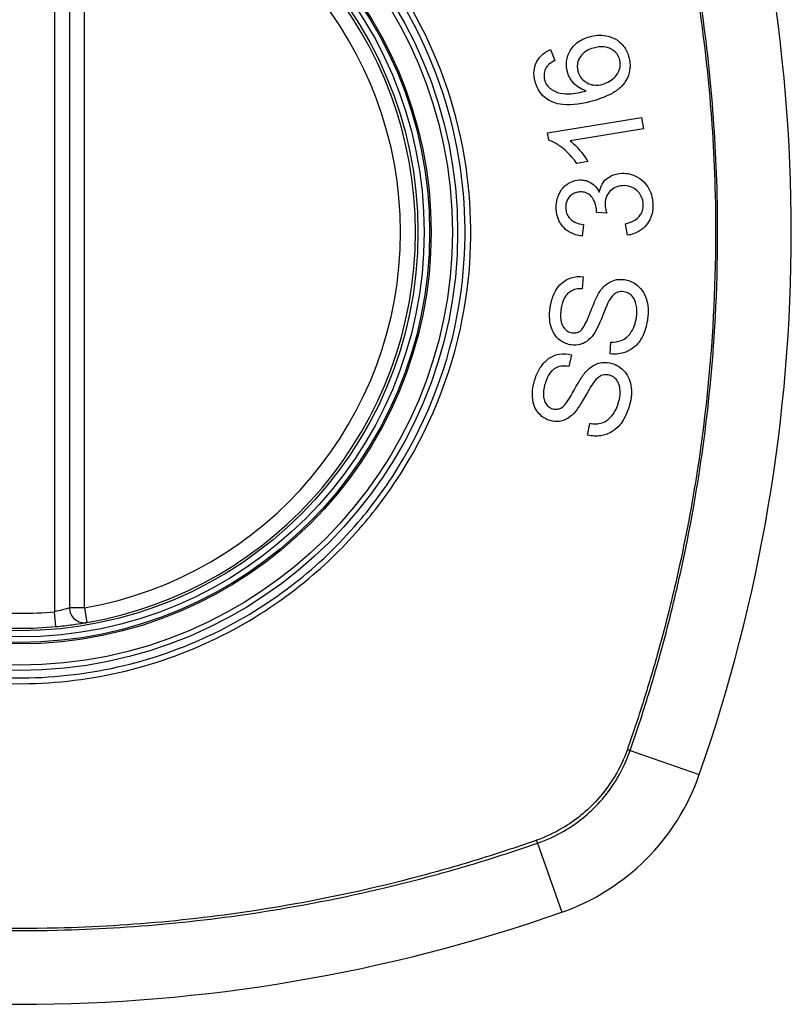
# Model space of a CAD drawing. Header units: inches. Extents: x 93 to 225, y 65 to 102.
# Tile 17 of 37: x 154.444 to 155.054, y 100.162 to 100.94. Entities that reach past the tile are written whole.
import ezdxf

# ---------------------------------------------------------------- set-up
doc = ezdxf.new("R2010")
doc.units = ezdxf.units.IN
doc.header["$MEASUREMENT"] = 0
doc.layers.add('Visible Edges(ANSI)', color=7, linetype='Continuous', lineweight=25)
doc.layers.add('Visible Tangent Edges(ANSI)', color=7, linetype='Continuous', lineweight=25)

msp = doc.modelspace()

# ---------------------------------------------------------------- linework, layer by layer
at = {"layer": 'Visible Edges(ANSI)'}
for p, q in [((154.48352, 101.06858), (154.48352, 100.47498)), ((154.86403, 100.91617), (154.86726, 100.90758)), ((154.86165, 100.85038), (154.93594, 100.86258)), ((154.93594, 100.86258), (154.93743, 100.8535)), ((154.93743, 100.8535), (154.87955, 100.84399)), ((154.86261, 100.84451), (154.86165, 100.85038)), ((154.89348, 100.82763), (154.88468, 100.82618)), ((154.9084, 100.78683), (154.9003, 100.78742)), ((154.89016, 100.77791), (154.88893, 100.76864)), ((154.92489, 100.7694), (154.92326, 100.77854)), ((154.88969, 100.73665), (154.88911, 100.72715)), ((154.91118, 100.67556), (154.91169, 100.68495)), ((154.88047, 100.675), (154.87857, 100.66567)), ((154.89325, 100.61151), (154.89506, 100.62074))]:
    msp.add_line(p, q, dxfattribs=at)
for radius in [0.31988, 0.31496]:
    msp.add_circle((154.44415, 100.77178), radius, dxfattribs=at)
for centre, radius, start, end in [((153.75517, 100.77178), 1.29921, 340.73366, 19.26634), ((154.44415, 100.77178), 0.31299, 279.78402, 80.21598), ((154.49533, 100.47498), 0.01181, 180, 279.78402), ((154.44415, 100.77178), 0.31299, 264.74991, 275.25009), ((154.81438, 100.40155), 0.17717, 289.26634, 340.73366), ((154.44415, 101.46076), 1.29921, 250.73366, 289.26634)]:
    msp.add_arc(centre, radius, start, end, dxfattribs=at)
for points, knots in [([(154.87742, 100.8983), (154.87733, 100.89858), (154.87726, 100.89886), (154.87713, 100.89938), (154.87707, 100.89962), (154.87698, 100.90006), (154.87694, 100.90026), (154.87686, 100.90068), (154.87682, 100.9009), (154.87673, 100.90146), (154.87669, 100.9018), (154.87655, 100.90305), (154.87651, 100.90396), (154.87657, 100.90635), (154.87677, 100.9078), (154.87787, 100.91226), (154.87917, 100.91456), (154.88121, 100.91789), (154.88286, 100.91977), (154.88771, 100.92372), (154.89109, 100.92529), (154.89466, 100.92632)], [-0.07244398, -0.07244398, -0.07244398, -0.07244398, -0.07147505, -0.07147505, -0.07065608, -0.07065608, -0.06998565, -0.06998565, -0.06923808, -0.06923808, -0.06809899, -0.06809899, -0.06505558, -0.06505558, -0.06011991, -0.06011991, -0.04962232, -0.04962232, -0.02968044, -0.02968044, 0, 0, 0, 0]), ([(154.89466, 100.92632), (154.89676, 100.92692), (154.89891, 100.9273), (154.90335, 100.92757), (154.90559, 100.92744), (154.90986, 100.92666), (154.91243, 100.92597), (154.91759, 100.92317), (154.91932, 100.92158), (154.92186, 100.91886), (154.92305, 100.91716), (154.92473, 100.91384), (154.9253, 100.91234), (154.92575, 100.91079)], [-0.08195324, -0.08195324, -0.08195324, -0.08195324, -0.06821192, -0.06821192, -0.05407977, -0.05407977, -0.04111909, -0.04111909, -0.02846372, -0.02846372, -0.01231577, -0.01231577, 0, 0, 0, 0]), ([(154.85193, 100.89052), (154.85186, 100.89077), (154.85179, 100.89103), (154.85166, 100.89152), (154.85161, 100.89175), (154.85149, 100.89224), (154.85144, 100.8925), (154.85132, 100.89306), (154.85127, 100.89335), (154.85114, 100.8941), (154.85108, 100.89456), (154.85087, 100.89639), (154.85084, 100.89776), (154.85113, 100.90159), (154.85176, 100.90391), (154.85371, 100.90788), (154.85484, 100.90948), (154.85842, 100.91321), (154.86113, 100.91491), (154.86403, 100.91617)], [-0.08167403, -0.08167403, -0.08167403, -0.08167403, -0.07965226, -0.07965226, -0.07785393, -0.07785393, -0.07582853, -0.07582853, -0.07355255, -0.07355255, -0.07003779, -0.07003779, -0.05960945, -0.05960945, -0.04081361, -0.04081361, -0.02525618, -0.02525618, 0, 0, 0, 0]), ([(154.89782, 100.91735), (154.89601, 100.91683), (154.89422, 100.91613), (154.89111, 100.91433), (154.88977, 100.91328), (154.88743, 100.91063), (154.8867, 100.90929), (154.88577, 100.90717), (154.88543, 100.90605), (154.88511, 100.90385), (154.88508, 100.90282), (154.88519, 100.90151), (154.88522, 100.90124), (154.88528, 100.90081), (154.8853, 100.90065), (154.88536, 100.90035), (154.88538, 100.90021), (154.88545, 100.89989), (154.88548, 100.89971), (154.88559, 100.89926), (154.88566, 100.89899), (154.88574, 100.89872)], [-0.05128171, -0.05128171, -0.05128171, -0.05128171, -0.04202433, -0.04202433, -0.03374781, -0.03374781, -0.02497625, -0.02497625, -0.01583482, -0.01583482, -0.00792761, -0.00792761, -0.00585097, -0.00585097, -0.00461494, -0.00461494, -0.0035177, -0.0035177, -0.00214151, -0.00214151, 0, 0, 0, 0]), ([(154.91856, 100.90849), (154.91815, 100.90992), (154.91753, 100.91125), (154.91622, 100.9131), (154.9157, 100.9137), (154.91402, 100.91529), (154.91276, 100.91613), (154.91046, 100.91725), (154.9088, 100.91796), (154.90355, 100.91857), (154.90061, 100.91815), (154.89782, 100.91735)], [-0.1090051, -0.1090051, -0.1090051, -0.1090051, -0.0831711, -0.0831711, -0.0691654, -0.0691654, -0.0421937, -0.0421937, -0.0232436, -0.0232436, 0, 0, 0, 0]), ([(154.86726, 100.90758), (154.86562, 100.90666), (154.86389, 100.90555), (154.86178, 100.9036), (154.86111, 100.90286), (154.86058, 100.90204)], [-0.02271576, -0.02271576, -0.02271576, -0.02271576, -0.0076338, -0.0076338, 0, 0, 0, 0]), ([(154.92575, 100.91079), (154.92588, 100.91032), (154.92601, 100.90985), (154.9262, 100.90902), (154.92628, 100.90867), (154.92639, 100.90809), (154.92643, 100.90786), (154.92651, 100.90742), (154.92654, 100.9072), (154.92661, 100.90673), (154.92664, 100.90648), (154.92672, 100.90585), (154.92675, 100.90546), (154.92686, 100.90397), (154.92686, 100.90286), (154.92658, 100.89897), (154.92587, 100.89632), (154.92322, 100.89057), (154.9214, 100.88848), (154.9188, 100.88556), (154.91618, 100.88362), (154.90876, 100.87924), (154.90321, 100.87721), (154.89799, 100.87571)], [-0.08366619, -0.08366619, -0.08366619, -0.08366619, -0.08288973, -0.08288973, -0.08231384, -0.08231384, -0.08195094, -0.08195094, -0.08159739, -0.08159739, -0.08120145, -0.08120145, -0.08058241, -0.08058241, -0.07882226, -0.07882226, -0.07435476, -0.07435476, -0.06860101, -0.06860101, -0.04371044, -0.04371044, 0, 0, 0, 0]), ([(154.90546, 100.88885), (154.90724, 100.88937), (154.90895, 100.8901), (154.91223, 100.89207), (154.91389, 100.89338), (154.91621, 100.89596), (154.91705, 100.89718), (154.91857, 100.9004), (154.91893, 100.90221), (154.9191, 100.90442), (154.9191, 100.9051), (154.91903, 100.90598), (154.91901, 100.90619), (154.91897, 100.90652), (154.91895, 100.90664), (154.91892, 100.90689), (154.9189, 100.907), (154.91885, 100.90727), (154.91882, 100.90741), (154.91872, 100.90787), (154.91865, 100.90818), (154.91856, 100.90849)], [-0.0549657, -0.0549657, -0.0549657, -0.0549657, -0.04394631, -0.04394631, -0.03243769, -0.03243769, -0.02389521, -0.02389521, -0.01222604, -0.01222604, -0.00701057, -0.00701057, -0.00544782, -0.00544782, -0.0044735, -0.0044735, -0.0035786, -0.0035786, -0.00243242, -0.00243242, 0, 0, 0, 0]), ([(154.86058, 100.90204), (154.86015, 100.9013), (154.85978, 100.90052), (154.85898, 100.89825), (154.85875, 100.89674), (154.85884, 100.89478), (154.85887, 100.8944), (154.85895, 100.89383), (154.85898, 100.89365), (154.85904, 100.89334), (154.85906, 100.8932), (154.85912, 100.89294), (154.85915, 100.89281), (154.85923, 100.89247), (154.85928, 100.89226), (154.85935, 100.89205)], [-0.02670752, -0.02670752, -0.02670752, -0.02670752, -0.02003072, -0.02003072, -0.00807361, -0.00807361, -0.00510747, -0.00510747, -0.00372579, -0.00372579, -0.00267358, -0.00267358, -0.0016752, -0.0016752, 0, 0, 0, 0]), ([(154.89206, 100.88353), (154.89023, 100.88409), (154.88846, 100.88484), (154.88506, 100.8869), (154.88331, 100.8883), (154.88044, 100.89178), (154.87945, 100.89331), (154.87816, 100.89604), (154.87774, 100.89715), (154.87742, 100.8983)], [-0.0635384, -0.0635384, -0.0635384, -0.0635384, -0.04387942, -0.04387942, -0.02315318, -0.02315318, -0.00907473, -0.00907473, 0, 0, 0, 0]), ([(154.88574, 100.89872), (154.88595, 100.89798), (154.88622, 100.89725), (154.88722, 100.89503), (154.88813, 100.89368), (154.89061, 100.89116), (154.89203, 100.89029), (154.89463, 100.88892), (154.8963, 100.88839), (154.90054, 100.88785), (154.90305, 100.88816), (154.90546, 100.88885)], [-0.05483395, -0.05483395, -0.05483395, -0.05483395, -0.05117713, -0.05117713, -0.04334082, -0.04334082, -0.03424302, -0.03424302, -0.02013116, -0.02013116, 0, 0, 0, 0]), ([(154.86538, 100.87475), (154.86363, 100.87549), (154.86196, 100.87643), (154.85869, 100.87888), (154.85718, 100.88041), (154.85463, 100.88392), (154.85362, 100.88582), (154.85249, 100.88872), (154.85219, 100.88961), (154.85193, 100.89052)], [-0.0556453, -0.0556453, -0.0556453, -0.0556453, -0.04057315, -0.04057315, -0.02373711, -0.02373711, -0.00716842, -0.00716842, 0, 0, 0, 0]), ([(154.85935, 100.89205), (154.85948, 100.89159), (154.85963, 100.89114), (154.86012, 100.88989), (154.86051, 100.88912), (154.86176, 100.88718), (154.86272, 100.88616), (154.86384, 100.88531)], [-0.02126806, -0.02126806, -0.02126806, -0.02126806, -0.01765626, -0.01765626, -0.01099572, -0.01099572, 0, 0, 0, 0]), ([(154.86384, 100.88531), (154.86505, 100.88435), (154.86637, 100.88359), (154.86897, 100.88248), (154.87021, 100.88209), (154.87467, 100.88106), (154.87738, 100.8811), (154.88296, 100.88131), (154.88783, 100.88236), (154.89206, 100.88353)], [-0.05268598, -0.05268598, -0.05268598, -0.05268598, -0.0483585, -0.0483585, -0.04464167, -0.04464167, -0.03524812, -0.03524812, 0, 0, 0, 0]), ([(154.89799, 100.87571), (154.88979, 100.87336), (154.88127, 100.87188), (154.87089, 100.87297), (154.86804, 100.8736), (154.86538, 100.87475)], [-0.08365812, -0.08365812, -0.08365812, -0.08365812, -0.02298142, -0.02298142, 0, 0, 0, 0]), ([(154.88468, 100.82618), (154.87965, 100.83355), (154.87455, 100.83778), (154.86818, 100.84214), (154.86544, 100.84365), (154.86261, 100.84451)], [-0.06084818, -0.06084818, -0.06084818, -0.06084818, -0.02361661, -0.02361661, 0, 0, 0, 0]), ([(154.87955, 100.84399), (154.88199, 100.84214), (154.88429, 100.8398), (154.88779, 100.83576), (154.89109, 100.83181), (154.89348, 100.82763)], [-0.08802852, -0.08802852, -0.08802852, -0.08802852, -0.03710647, -0.03710647, 0, 0, 0, 0]), ([(154.86846, 100.79029), (154.86846, 100.79043), (154.86845, 100.79058), (154.86844, 100.79087), (154.86844, 100.79101), (154.86843, 100.79144), (154.86843, 100.79172), (154.86844, 100.79251), (154.86847, 100.79301), (154.86864, 100.79542), (154.86899, 100.79728), (154.86995, 100.80028), (154.87042, 100.80144), (154.87175, 100.8041), (154.8727, 100.80555), (154.87575, 100.80902), (154.87784, 100.81036), (154.88187, 100.81237), (154.8843, 100.813), (154.88686, 100.81312)], [-0.06698624, -0.06698624, -0.06698624, -0.06698624, -0.06626066, -0.06626066, -0.06551172, -0.06551172, -0.0640778, -0.0640778, -0.06150308, -0.06150308, -0.05173394, -0.05173394, -0.04531613, -0.04531613, -0.0360509, -0.0360509, -0.0206217, -0.0206217, 0, 0, 0, 0]), ([(154.88686, 100.81312), (154.888, 100.81318), (154.88914, 100.81312), (154.89146, 100.81275), (154.89261, 100.81243), (154.89513, 100.8114), (154.89674, 100.81053), (154.90006, 100.80756), (154.90144, 100.80562), (154.90253, 100.80349)], [-0.06061495, -0.06061495, -0.06061495, -0.06061495, -0.0480661, -0.0480661, -0.03492963, -0.03492963, -0.0184263, -0.0184263, 0, 0, 0, 0]), ([(154.90253, 100.80349), (154.90293, 100.80569), (154.90362, 100.80778), (154.90536, 100.81084), (154.90614, 100.81189), (154.90794, 100.81379), (154.90947, 100.81518), (154.91449, 100.81762), (154.9174, 100.81821), (154.92032, 100.81834)], [-0.1002628, -0.1002628, -0.1002628, -0.1002628, -0.0655383, -0.0655383, -0.0446385, -0.0446385, -0.0236223, -0.0236223, 0, 0, 0, 0]), ([(154.92032, 100.81834), (154.92238, 100.81844), (154.92443, 100.81829), (154.92865, 100.81738), (154.93072, 100.81657), (154.93542, 100.81382), (154.9375, 100.81182), (154.94034, 100.80855), (154.94158, 100.80664), (154.94349, 100.80245), (154.94413, 100.80026), (154.94466, 100.79712), (154.94476, 100.79625), (154.94486, 100.79499), (154.94489, 100.79459), (154.94491, 100.79419)], [-0.08300589, -0.08300589, -0.08300589, -0.08300589, -0.07246463, -0.07246463, -0.06104589, -0.06104589, -0.04508314, -0.04508314, -0.02728443, -0.02728443, -0.00968135, -0.00968135, -0.00302711, -0.00302711, 0, 0, 0, 0]), ([(154.92095, 100.80859), (154.91889, 100.80849), (154.91688, 100.80807), (154.91349, 100.80647), (154.91214, 100.80549), (154.91015, 100.8034), (154.9093, 100.80231), (154.90805, 100.79987), (154.90765, 100.79873), (154.90722, 100.79672), (154.90712, 100.79589), (154.90706, 100.79479), (154.90705, 100.79452), (154.90705, 100.79407), (154.90705, 100.7939), (154.90706, 100.79356), (154.90706, 100.7934), (154.90707, 100.79323)], [-0.07091937, -0.07091937, -0.07091937, -0.07091937, -0.04954063, -0.04954063, -0.03221037, -0.03221037, -0.02035818, -0.02035818, -0.01098781, -0.01098781, -0.00464874, -0.00464874, -0.00257947, -0.00257947, -0.00124905, -0.00124905, 0, 0, 0, 0]), ([(154.93731, 100.7939), (154.9373, 100.79405), (154.93729, 100.79421), (154.93727, 100.79457), (154.93725, 100.79477), (154.93715, 100.79572), (154.93702, 100.79646), (154.93644, 100.79881), (154.93578, 100.80031), (154.93401, 100.80298), (154.93302, 100.80402), (154.93065, 100.80608), (154.92906, 100.80704), (154.92525, 100.80843), (154.92311, 100.80869), (154.92095, 100.80859)], [-0.05915844, -0.05915844, -0.05915844, -0.05915844, -0.0582057, -0.0582057, -0.05696528, -0.05696528, -0.05237757, -0.05237757, -0.04214533, -0.04214533, -0.03244615, -0.03244615, -0.01749195, -0.01749195, 0, 0, 0, 0]), ([(154.88713, 100.80364), (154.88595, 100.80358), (154.88478, 100.80339), (154.88242, 100.8026), (154.88127, 100.80197), (154.87934, 100.80038), (154.87851, 100.79947), (154.87728, 100.79756), (154.87684, 100.7966), (154.87624, 100.79462), (154.87608, 100.79365), (154.87599, 100.79237), (154.87598, 100.79209), (154.87597, 100.79163), (154.87597, 100.79146), (154.87598, 100.79113), (154.87599, 100.79097), (154.87599, 100.79081)], [-0.05005506, -0.05005506, -0.05005506, -0.05005506, -0.0404775, -0.0404775, -0.0298572, -0.0298572, -0.02052698, -0.02052698, -0.01224372, -0.01224372, -0.00468068, -0.00468068, -0.00251972, -0.00251972, -0.00119715, -0.00119715, 0, 0, 0, 0]), ([(154.90035, 100.78891), (154.90034, 100.78905), (154.90033, 100.78918), (154.90031, 100.78946), (154.9003, 100.78961), (154.90025, 100.79019), (154.9002, 100.79061), (154.8998, 100.79334), (154.89908, 100.7955), (154.89669, 100.79977), (154.89543, 100.80091), (154.89422, 100.80198), (154.89312, 100.80261), (154.89037, 100.80356), (154.88874, 100.80371), (154.88713, 100.80364)], [-0.02868597, -0.02868597, -0.02868597, -0.02868597, -0.02855947, -0.02855947, -0.02841333, -0.02841333, -0.0280046, -0.0280046, -0.02576848, -0.02576848, -0.02324657, -0.02324657, -0.01303639, -0.01303639, 0, 0, 0, 0]), ([(154.88893, 100.76864), (154.88548, 100.76912), (154.88207, 100.7701), (154.87661, 100.77326), (154.87493, 100.77483), (154.87243, 100.77771), (154.87136, 100.77936), (154.86961, 100.78323), (154.86902, 100.78539), (154.86863, 100.78819), (154.86857, 100.78875), (154.8685, 100.78964), (154.86848, 100.78996), (154.86846, 100.79029)], [-0.07203058, -0.07203058, -0.07203058, -0.07203058, -0.05380734, -0.05380734, -0.03947703, -0.03947703, -0.02403052, -0.02403052, -0.0067997, -0.0067997, -0.00250811, -0.00250811, 0, 0, 0, 0]), ([(154.87599, 100.79081), (154.876, 100.7907), (154.876, 100.79059), (154.87602, 100.79035), (154.87603, 100.79021), (154.87608, 100.78968), (154.87613, 100.78929), (154.87644, 100.7875), (154.87687, 100.78618), (154.87828, 100.7836), (154.87916, 100.78263), (154.88082, 100.78103), (154.882, 100.78026), (154.88542, 100.77867), (154.88783, 100.77815), (154.89016, 100.77791)], [-0.04603458, -0.04603458, -0.04603458, -0.04603458, -0.04553752, -0.04553752, -0.04495619, -0.04495619, -0.04319877, -0.04319877, -0.03696989, -0.03696989, -0.03009973, -0.03009973, -0.01888603, -0.01888603, 0, 0, 0, 0]), ([(154.9003, 100.78742), (154.90032, 100.78773), (154.90034, 100.78807), (154.90035, 100.78846), (154.90035, 100.78854), (154.90035, 100.78867), (154.90035, 100.78872), (154.90035, 100.78882), (154.90035, 100.78887), (154.90035, 100.78891)], [-0.003712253, -0.003712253, -0.003712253, -0.003712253, -0.001341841, -0.001341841, -0.00075226, -0.00075226, -0.000349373, -0.000349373, 0, 0, 0, 0]), ([(154.90707, 100.79323), (154.90707, 100.79316), (154.90708, 100.79309), (154.90709, 100.79294), (154.90709, 100.79285), (154.90712, 100.79251), (154.90715, 100.79225), (154.9074, 100.79029), (154.90788, 100.78846), (154.9084, 100.78683)], [-0.01622176, -0.01622176, -0.01622176, -0.01622176, -0.01568209, -0.01568209, -0.01503087, -0.01503087, -0.013061, -0.013061, 0, 0, 0, 0]), ([(154.92326, 100.77854), (154.92539, 100.77908), (154.92758, 100.77981), (154.93087, 100.7815), (154.93214, 100.78232), (154.9344, 100.78443), (154.93514, 100.78553), (154.93648, 100.78791), (154.93699, 100.78948), (154.93726, 100.79161), (154.9373, 100.79206), (154.93733, 100.79271), (154.93733, 100.7929), (154.93733, 100.79323), (154.93733, 100.79337), (154.93732, 100.79364), (154.93732, 100.79377), (154.93731, 100.7939)], [-0.04745355, -0.04745355, -0.04745355, -0.04745355, -0.03584359, -0.03584359, -0.02809151, -0.02809151, -0.01990458, -0.01990458, -0.00695539, -0.00695539, -0.00351166, -0.00351166, -0.00204353, -0.00204353, -0.00097668, -0.00097668, 0, 0, 0, 0]), ([(154.94491, 100.79419), (154.94491, 100.79404), (154.94492, 100.7939), (154.94493, 100.7936), (154.94493, 100.79346), (154.94494, 100.79305), (154.94494, 100.79278), (154.94494, 100.79215), (154.94493, 100.79177), (154.94488, 100.79051), (154.94479, 100.78962), (154.94456, 100.78799), (154.94442, 100.78724), (154.94401, 100.78554), (154.94372, 100.7846), (154.94228, 100.78081), (154.94082, 100.77877), (154.93811, 100.77551), (154.93627, 100.7739), (154.93131, 100.77088), (154.92816, 100.76987), (154.92489, 100.7694)], [-0.07553203, -0.07553203, -0.07553203, -0.07553203, -0.0748785, -0.0748785, -0.07423462, -0.07423462, -0.07307492, -0.07307492, -0.07142984, -0.07142984, -0.06749422, -0.06749422, -0.06416321, -0.06416321, -0.05976568, -0.05976568, -0.04618414, -0.04618414, -0.02668659, -0.02668659, 0, 0, 0, 0]), ([(154.86357, 100.71181), (154.86365, 100.7124), (154.86375, 100.713), (154.864, 100.71442), (154.86417, 100.71524), (154.86514, 100.71936), (154.8663, 100.72255), (154.86904, 100.72736), (154.87065, 100.72971), (154.87558, 100.73391), (154.87818, 100.73509), (154.88342, 100.73674), (154.88654, 100.73698), (154.88969, 100.73665)], [-0.1019569, -0.1019569, -0.1019569, -0.1019569, -0.0969952, -0.0969952, -0.0900937, -0.0900937, -0.0620379, -0.0620379, -0.0440459, -0.0440459, -0.0255677, -0.0255677, 0, 0, 0, 0]), ([(154.90249, 100.72423), (154.90418, 100.72683), (154.90621, 100.72922), (154.91091, 100.73268), (154.91297, 100.73345), (154.91713, 100.73459), (154.91975, 100.73468), (154.92238, 100.73431)], [-0.0487921, -0.0487921, -0.0487921, -0.0487921, -0.034555, -0.034555, -0.02141308, -0.02141308, 0, 0, 0, 0]), ([(154.92238, 100.73431), (154.92393, 100.73409), (154.92544, 100.7337), (154.92849, 100.73251), (154.92998, 100.73169), (154.93301, 100.72952), (154.93476, 100.72795), (154.93785, 100.72369), (154.93898, 100.7213), (154.94028, 100.71711), (154.94088, 100.71469), (154.94115, 100.71058), (154.94117, 100.70966), (154.94116, 100.70831), (154.94114, 100.70788), (154.94111, 100.70713), (154.94109, 100.7068), (154.94104, 100.70612), (154.94101, 100.70577), (154.94092, 100.70485), (154.94085, 100.70429), (154.94077, 100.70373)], [-0.182901, -0.182901, -0.182901, -0.182901, -0.1527941, -0.1527941, -0.1202778, -0.1202778, -0.0822123, -0.0822123, -0.0441829, -0.0441829, -0.0197912, -0.0197912, -0.0127911, -0.0127911, -0.0095206, -0.0095206, -0.0070229, -0.0070229, -0.0043159, -0.0043159, 0, 0, 0, 0]), ([(154.88911, 100.72715), (154.88738, 100.72721), (154.88562, 100.7271), (154.88244, 100.72637), (154.88101, 100.72582), (154.87813, 100.72404), (154.87712, 100.72296), (154.8754, 100.72086), (154.87453, 100.71923), (154.87331, 100.71601), (154.8729, 100.71443), (154.87248, 100.71223), (154.87238, 100.71161), (154.87229, 100.71099)], [-0.05075085, -0.05075085, -0.05075085, -0.05075085, -0.04402601, -0.04402601, -0.03810704, -0.03810704, -0.03113052, -0.03113052, -0.01707016, -0.01707016, -0.00479355, -0.00479355, 0, 0, 0, 0]), ([(154.88806, 100.69422), (154.88886, 100.69491), (154.88969, 100.69606), (154.89147, 100.69911), (154.89238, 100.70103), (154.89501, 100.70705), (154.89621, 100.71072), (154.89959, 100.71872), (154.90111, 100.72205), (154.90249, 100.72423)], [-0.0822878, -0.0822878, -0.0822878, -0.0822878, -0.0698189, -0.0698189, -0.0554779, -0.0554779, -0.01995677, -0.01995677, 0, 0, 0, 0]), ([(154.9219, 100.72474), (154.92113, 100.72484), (154.92035, 100.72488), (154.91877, 100.72477), (154.91799, 100.72461), (154.91588, 100.72391), (154.91489, 100.72327), (154.91249, 100.72121), (154.91121, 100.71934), (154.9102, 100.71749)], [-0.03447114, -0.03447114, -0.03447114, -0.03447114, -0.02970658, -0.02970658, -0.02478425, -0.02478425, -0.01623077, -0.01623077, 0, 0, 0, 0]), ([(154.93193, 100.70451), (154.93198, 100.70483), (154.93202, 100.70515), (154.93209, 100.70576), (154.93212, 100.70604), (154.93216, 100.70658), (154.93219, 100.70685), (154.93222, 100.70742), (154.93224, 100.70771), (154.93226, 100.70845), (154.93227, 100.7089), (154.93226, 100.71056), (154.93217, 100.71179), (154.93187, 100.71373), (154.93172, 100.71446), (154.93107, 100.717), (154.93035, 100.71875), (154.9282, 100.72174), (154.92698, 100.72268), (154.92474, 100.72405), (154.92337, 100.72453), (154.9219, 100.72474)], [-0.04689852, -0.04689852, -0.04689852, -0.04689852, -0.04535788, -0.04535788, -0.04403054, -0.04403054, -0.04276653, -0.04276653, -0.04136169, -0.04136169, -0.03926867, -0.03926867, -0.03348819, -0.03348819, -0.02993999, -0.02993999, -0.02088952, -0.02088952, -0.01193055, -0.01193055, 0, 0, 0, 0]), ([(154.88038, 100.68272), (154.87892, 100.68292), (154.87749, 100.68329), (154.87466, 100.68439), (154.87329, 100.68513), (154.86954, 100.6878), (154.86811, 100.68965), (154.86553, 100.69322), (154.86463, 100.6961), (154.86359, 100.70014), (154.86327, 100.70248), (154.86315, 100.70587), (154.86316, 100.70689), (154.86323, 100.70839), (154.86326, 100.70889), (154.86333, 100.70977), (154.86337, 100.71015), (154.86346, 100.71096), (154.86351, 100.71139), (154.86357, 100.71181)], [-0.05736058, -0.05736058, -0.05736058, -0.05736058, -0.05548268, -0.05548268, -0.0535012, -0.0535012, -0.04968316, -0.04968316, -0.03588282, -0.03588282, -0.01770043, -0.01770043, -0.00997368, -0.00997368, -0.00620033, -0.00620033, -0.00325342, -0.00325342, 0, 0, 0, 0]), ([(154.87229, 100.71099), (154.87224, 100.71063), (154.87219, 100.71027), (154.87211, 100.70956), (154.87207, 100.70922), (154.87201, 100.70849), (154.87198, 100.70811), (154.87192, 100.70718), (154.8719, 100.70664), (154.87188, 100.7048), (154.87194, 100.70349), (154.87229, 100.70125), (154.87252, 100.7003), (154.87302, 100.69891), (154.87347, 100.69775), (154.87527, 100.69525), (154.87627, 100.69426), (154.87856, 100.69285), (154.87976, 100.69245), (154.88103, 100.69227)], [-0.1315466, -0.1315466, -0.1315466, -0.1315466, -0.1225468, -0.1225468, -0.1139181, -0.1139181, -0.1043682, -0.1043682, -0.0909033, -0.0909033, -0.058681, -0.058681, -0.0344705, -0.0344705, -0.0214809, -0.0214809, -0.0103328, -0.0103328, 0, 0, 0, 0]), ([(154.9102, 100.71749), (154.90821, 100.71398), (154.90489, 100.70463), (154.9007, 100.6955), (154.89934, 100.69283), (154.89799, 100.69098)], [-0.06410002, -0.06410002, -0.06410002, -0.06410002, -0.01772586, -0.01772586, 0, 0, 0, 0]), ([(154.94077, 100.70373), (154.94047, 100.70161), (154.94007, 100.69948), (154.93828, 100.69237), (154.93664, 100.68916), (154.93388, 100.68466), (154.93199, 100.68246), (154.92685, 100.67837), (154.92393, 100.67714), (154.91824, 100.67541), (154.91472, 100.67517), (154.91118, 100.67556)], [-0.07877552, -0.07877552, -0.07877552, -0.07877552, -0.07399105, -0.07399105, -0.06235327, -0.06235327, -0.04742331, -0.04742331, -0.02870189, -0.02870189, 0, 0, 0, 0]), ([(154.91169, 100.68495), (154.91445, 100.6849), (154.91732, 100.68519), (154.92152, 100.68676), (154.92296, 100.68758), (154.9262, 100.69044), (154.92763, 100.69247), (154.92986, 100.6965), (154.9307, 100.69875), (154.93156, 100.70223), (154.93177, 100.70336), (154.93193, 100.70451)], [-0.07810331, -0.07810331, -0.07810331, -0.07810331, -0.05704994, -0.05704994, -0.04420527, -0.04420527, -0.02731055, -0.02731055, -0.00879498, -0.00879498, 0, 0, 0, 0]), ([(154.89799, 100.69098), (154.89648, 100.68886), (154.89469, 100.68695), (154.89058, 100.68412), (154.88878, 100.68348), (154.88514, 100.68248), (154.88276, 100.68238), (154.88038, 100.68272)], [-0.04149455, -0.04149455, -0.04149455, -0.04149455, -0.03015237, -0.03015237, -0.01939564, -0.01939564, 0, 0, 0, 0]), ([(154.88103, 100.69227), (154.88169, 100.69217), (154.88236, 100.69214), (154.88373, 100.69222), (154.88442, 100.69235), (154.88618, 100.69291), (154.88717, 100.69348), (154.88806, 100.69422)], [-0.02014616, -0.02014616, -0.02014616, -0.02014616, -0.0147411, -0.0147411, -0.00910335, -0.00910335, 0, 0, 0, 0]), ([(154.85115, 100.65403), (154.85134, 100.6547), (154.85154, 100.65536), (154.85205, 100.65689), (154.85237, 100.65776), (154.85388, 100.66151), (154.85536, 100.66425), (154.85871, 100.66868), (154.86071, 100.67083), (154.86615, 100.67426), (154.86886, 100.67506), (154.87426, 100.67596), (154.87739, 100.67577), (154.88047, 100.675)], [-0.09609538, -0.09609538, -0.09609538, -0.09609538, -0.09108772, -0.09108772, -0.08439355, -0.08439355, -0.0618051, -0.0618051, -0.04379145, -0.04379145, -0.02554667, -0.02554667, 0, 0, 0, 0]), ([(154.87857, 100.66567), (154.87649, 100.66604), (154.87433, 100.66616), (154.87076, 100.66558), (154.86934, 100.66512), (154.86643, 100.66355), (154.86531, 100.66251), (154.86297, 100.65991), (154.86182, 100.65784), (154.86044, 100.6545), (154.86002, 100.65326), (154.85966, 100.652)], [-0.05622012, -0.05622012, -0.05622012, -0.05622012, -0.04490576, -0.04490576, -0.03693789, -0.03693789, -0.0275653, -0.0275653, -0.00991349, -0.00991349, 0, 0, 0, 0]), ([(154.89142, 100.66092), (154.89342, 100.66322), (154.89572, 100.66528), (154.90084, 100.66809), (154.90302, 100.66858), (154.90733, 100.66914), (154.90995, 100.66886), (154.91252, 100.66813)], [-0.04897587, -0.04897587, -0.04897587, -0.04897587, -0.03484977, -0.03484977, -0.02144441, -0.02144441, 0, 0, 0, 0]), ([(154.91252, 100.66813), (154.91435, 100.6676), (154.91608, 100.66684), (154.91999, 100.66436), (154.92164, 100.66265), (154.92411, 100.65972), (154.92527, 100.65776), (154.92737, 100.65247), (154.9278, 100.64937), (154.92799, 100.64566), (154.92797, 100.64434), (154.92784, 100.64253), (154.9278, 100.64205), (154.9277, 100.64124), (154.92766, 100.64091), (154.92757, 100.64026), (154.92752, 100.63994), (154.92739, 100.63918), (154.9273, 100.63873), (154.927, 100.63728), (154.92675, 100.63628), (154.92647, 100.63529)], [-0.0757329, -0.0757329, -0.0757329, -0.0757329, -0.06962232, -0.06962232, -0.06102616, -0.06102616, -0.04838747, -0.04838747, -0.0300773, -0.0300773, -0.02000854, -0.02000854, -0.01629431, -0.01629431, -0.01377148, -0.01377148, -0.01132404, -0.01132404, -0.00786389, -0.00786389, 0, 0, 0, 0]), ([(154.87295, 100.63321), (154.87389, 100.63381), (154.87493, 100.63492), (154.87721, 100.63785), (154.87839, 100.63969), (154.88178, 100.64526), (154.88348, 100.64869), (154.88785, 100.65597), (154.88977, 100.65899), (154.89142, 100.66092)], [-0.08287415, -0.08287415, -0.08287415, -0.08287415, -0.06938424, -0.06938424, -0.05457714, -0.05457714, -0.01965331, -0.01965331, 0, 0, 0, 0]), ([(154.91071, 100.65872), (154.90996, 100.65893), (154.9092, 100.65907), (154.90763, 100.65918), (154.90684, 100.65914), (154.90458, 100.65873), (154.90348, 100.6582), (154.90086, 100.65651), (154.89936, 100.65485), (154.89812, 100.65317)], [-0.03327853, -0.03327853, -0.03327853, -0.03327853, -0.02890243, -0.02890243, -0.02443509, -0.02443509, -0.01608906, -0.01608906, 0, 0, 0, 0]), ([(154.91783, 100.63729), (154.91799, 100.63786), (154.91814, 100.63844), (154.91838, 100.63944), (154.91847, 100.63987), (154.9186, 100.64054), (154.91864, 100.64079), (154.91872, 100.64129), (154.91876, 100.64155), (154.91884, 100.64209), (154.91888, 100.64238), (154.91896, 100.64317), (154.919, 100.64366), (154.91913, 100.64623), (154.91896, 100.64789), (154.91845, 100.6508), (154.91791, 100.65244), (154.91621, 100.65521), (154.91525, 100.65614), (154.9134, 100.65765), (154.91212, 100.65831), (154.91071, 100.65872)], [-0.03887369, -0.03887369, -0.03887369, -0.03887369, -0.03726354, -0.03726354, -0.03609227, -0.03609227, -0.03540959, -0.03540959, -0.03471216, -0.03471216, -0.0339207, -0.0339207, -0.03258281, -0.03258281, -0.02696318, -0.02696318, -0.0189927, -0.0189927, -0.01175806, -0.01175806, 0, 0, 0, 0]), ([(154.86374, 100.62289), (154.86196, 100.6234), (154.86028, 100.62414), (154.85647, 100.62659), (154.85499, 100.62821), (154.85279, 100.63089), (154.85176, 100.63273), (154.84985, 100.638), (154.84959, 100.64128), (154.84962, 100.64535), (154.84973, 100.64681), (154.85, 100.64884), (154.85009, 100.64942), (154.85027, 100.65039), (154.85035, 100.65078), (154.85052, 100.65157), (154.85061, 100.65196), (154.85084, 100.65292), (154.85099, 100.65347), (154.85115, 100.65403)], [-0.07174694, -0.07174694, -0.07174694, -0.07174694, -0.06625335, -0.06625335, -0.05841218, -0.05841218, -0.04603077, -0.04603077, -0.02618089, -0.02618089, -0.01497988, -0.01497988, -0.01055555, -0.01055555, -0.00746751, -0.00746751, -0.00441231, -0.00441231, 0, 0, 0, 0]), ([(154.85966, 100.652), (154.85953, 100.65155), (154.85941, 100.65109), (154.85919, 100.65025), (154.8591, 100.64986), (154.85894, 100.64915), (154.85888, 100.64882), (154.85874, 100.64813), (154.85868, 100.64777), (154.85853, 100.64687), (154.85846, 100.64633), (154.85827, 100.64436), (154.85824, 100.64288), (154.85856, 100.64049), (154.85885, 100.63899), (154.86044, 100.63598), (154.86129, 100.63487), (154.86337, 100.63317), (154.86449, 100.6326), (154.86571, 100.63225)], [-0.09256116, -0.09256116, -0.09256116, -0.09256116, -0.08511682, -0.08511682, -0.07888081, -0.07888081, -0.07365356, -0.07365356, -0.06790433, -0.06790433, -0.05935705, -0.05935705, -0.03668291, -0.03668291, -0.02132012, -0.02132012, -0.01018743, -0.01018743, 0, 0, 0, 0]), ([(154.89812, 100.65317), (154.89563, 100.64994), (154.89101, 100.64106), (154.88557, 100.6326), (154.88389, 100.63022), (154.88233, 100.62861)], [-0.06436457, -0.06436457, -0.06436457, -0.06436457, -0.01734102, -0.01734102, 0, 0, 0, 0]), ([(154.86571, 100.63225), (154.86635, 100.63207), (154.86701, 100.63194), (154.86836, 100.63183), (154.86904, 100.63186), (154.87087, 100.63216), (154.87194, 100.63258), (154.87295, 100.63321)], [-0.02009272, -0.02009272, -0.02009272, -0.02009272, -0.01475914, -0.01475914, -0.00925216, -0.00925216, 0, 0, 0, 0]), ([(154.92647, 100.63529), (154.92543, 100.63168), (154.92408, 100.62805), (154.92117, 100.62269), (154.92001, 100.62101), (154.91706, 100.61745), (154.91501, 100.61562), (154.90942, 100.61219), (154.90623, 100.61132), (154.90025, 100.61038), (154.89672, 100.61063), (154.89325, 100.61151)], [-0.08600742, -0.08600742, -0.08600742, -0.08600742, -0.07143651, -0.07143651, -0.06222435, -0.06222435, -0.04817634, -0.04817634, -0.02870152, -0.02870152, 0, 0, 0, 0]), ([(154.89506, 100.62074), (154.89661, 100.6205), (154.89819, 100.62036), (154.90141, 100.62042), (154.90307, 100.62064), (154.90575, 100.62147), (154.90761, 100.62219), (154.91127, 100.6253), (154.91301, 100.62718), (154.916, 100.63206), (154.91706, 100.63462), (154.91783, 100.63729)], [-0.1712876, -0.1712876, -0.1712876, -0.1712876, -0.1254394, -0.1254394, -0.0771988, -0.0771988, -0.0439433, -0.0439433, -0.0211689, -0.0211689, 0, 0, 0, 0]), ([(154.88233, 100.62861), (154.88057, 100.62675), (154.87856, 100.62513), (154.87411, 100.62287), (154.87221, 100.62248), (154.86843, 100.62199), (154.86606, 100.62222), (154.86374, 100.62289)], [-0.04150242, -0.04150242, -0.04150242, -0.04150242, -0.03028986, -0.03028986, -0.01933205, -0.01933205, 0, 0, 0, 0]), ([(154.47279, 100.4601), (154.47733, 100.46052), (154.48185, 100.46104), (154.48923, 100.46203), (154.49216, 100.46249), (154.49545, 100.46302), (154.49635, 100.46317), (154.49718, 100.46331), (154.49734, 100.46334), (154.49734, 100.46334)], [0, 0, 0, 0, 0.03342328, 0.03342328, 0.06355131, 0.06355131, 0.08238132, 0.08238132, 0.09415008, 0.09415008, 0.09415008, 0.09415008])]:
    msp.add_open_spline(points, degree=3, knots=knots, dxfattribs=at)
at = {"layer": 'Visible Tangent Edges(ANSI)'}
for p, q in [((154.47171, 101.0717), (154.47171, 100.47186)), ((154.49533, 100.47498), (154.49533, 101.06858)), ((154.47279, 100.4601), (154.47171, 100.47186)), ((154.49533, 100.47498), (154.48352, 100.47498)), ((154.49533, 100.47498), (154.49734, 100.46334)), ((154.92697, 100.3622), (154.98162, 100.34309)), ((154.85373, 100.28896), (154.87284, 100.23431))]:
    msp.add_line(p, q, dxfattribs=at)
for radius in [0.34636, 0.34222, 0.32539, 0.3242]:
    msp.add_circle((154.44415, 100.77178), radius, dxfattribs=at)
for start, end in [(279.78402, 80.21598), (264.74991, 275.25009)]:
    msp.add_arc((154.44415, 100.77178), 0.30118, start, end, dxfattribs=at)
for centre, major_axis, start_param, end_param in [((154.92232, 100.36382), (-0.00931, 0.00321), 1.830918, 2.094625), ((154.85211, 100.29361), (-0.00321, 0.00931), 4.18856, 4.452267)]:
    msp.add_ellipse(centre, major_axis=major_axis, ratio=0.002592, start_param=start_param, end_param=end_param, dxfattribs=at)
for points, knots in [([(154.92488, 101.18012), (154.92777, 101.17185), (154.93048, 101.16386), (154.93589, 101.14735), (154.93853, 101.13899), (154.94619, 101.11382), (154.95093, 101.09693), (154.96408, 101.046), (154.97141, 101.01165), (154.98705, 100.91917), (154.99271, 100.86039), (154.99517, 100.75884), (154.99398, 100.71602), (154.98801, 100.64177), (154.98427, 100.61037), (154.97506, 100.55217), (154.96989, 100.52533), (154.95918, 100.47824), (154.95401, 100.4579), (154.94479, 100.42515), (154.94105, 100.41263), (154.93323, 100.38786), (154.92922, 100.37584), (154.92488, 100.36345)], [-2.104956, -2.104956, -2.104956, -2.104956, -2.039554, -2.039554, -1.972882, -1.972882, -1.839557, -1.839557, -1.572986, -1.572986, -1.126637, -1.126637, -0.801732, -0.801732, -0.563161, -0.563161, -0.356933, -0.356933, -0.198296, -0.198296, -0.099284, -0.099284, -0.001246, -0.001246, -0.001246, -0.001246]), ([(154.92697, 100.3622), (154.93123, 100.37457), (154.93538, 100.38699), (154.9432, 100.41198), (154.94691, 100.42453), (154.95606, 100.45737), (154.96119, 100.47775), (154.9718, 100.52495), (154.97692, 100.55184), (154.98604, 100.61014), (154.98973, 100.64159), (154.99563, 100.71595), (154.99681, 100.75882), (154.99437, 100.8605), (154.98878, 100.91937), (154.97331, 101.01202), (154.96605, 101.04644), (154.95301, 101.09749), (154.9483, 101.11442), (154.9407, 101.13966), (154.93807, 101.14804), (154.93265, 101.16475), (154.92983, 101.17306), (154.92697, 101.18137)], [0, 0, 0, 0, 0.099284, 0.099284, 0.198296, 0.198296, 0.356933, 0.356933, 0.563161, 0.563161, 0.801732, 0.801732, 1.126637, 1.126637, 1.572986, 1.572986, 1.839557, 1.839557, 1.972882, 1.972882, 2.039554, 2.039554, 2.106203, 2.106203, 2.106203, 2.106203]), ([(154.44415, 101.12401), (154.46694, 101.12401), (154.48994, 101.12179), (154.54149, 101.11163), (154.56954, 101.10233), (154.62261, 101.07705), (154.64777, 101.06093), (154.67037, 101.04206), (154.70453, 101.01355), (154.7328, 100.97884), (154.77363, 100.90324), (154.78676, 100.86352), (154.79796, 100.7865), (154.79752, 100.74917), (154.78399, 100.66843), (154.76733, 100.62424), (154.73466, 100.5716), (154.72499, 100.5582), (154.71443, 100.54556), (154.68469, 100.50994), (154.64796, 100.48052), (154.55884, 100.43437), (154.50545, 100.42075), (154.41153, 100.41879), (154.37165, 100.42477), (154.2915, 100.45113), (154.25189, 100.47314), (154.21793, 100.5015), (154.1831, 100.53057), (154.15421, 100.56633), (154.10811, 100.65345), (154.0941, 100.70576), (154.09055, 100.80276), (154.09714, 100.84661), (154.12559, 100.92821), (154.14682, 100.96561), (154.17387, 100.998), (154.20347, 101.03346), (154.24006, 101.06281), (154.29941, 101.09367), (154.3185, 101.10156), (154.37214, 101.11845), (154.40835, 101.12401), (154.44415, 101.12401)], [-3.141593, -3.141593, -3.141593, -3.141593, -2.946594, -2.946594, -2.696251, -2.696251, -2.445914, -2.445914, -2.445914, -2.067507, -2.067507, -1.716551, -1.716551, -1.405531, -1.405531, -1.016056, -1.016056, -0.875434, -0.875434, -0.875434, -0.479101, -0.479101, -0.021702, -0.021702, 0.31764, 0.31764, 0.695378, 0.695378, 0.695378, 1.082671, 1.082671, 1.532987, 1.532987, 1.905714, 1.905714, 2.266012, 2.266012, 2.266012, 2.660331, 2.660331, 2.835226, 2.835226, 3.141593, 3.141593, 3.141593, 3.141593]), ([(154.71761, 100.54291), (154.72832, 100.55567), (154.73814, 100.56921), (154.77134, 100.6224), (154.78832, 100.66711), (154.80212, 100.74887), (154.80257, 100.7867), (154.79114, 100.8647), (154.77775, 100.9049), (154.74635, 100.96271), (154.73288, 100.98245), (154.71761, 101.00066)], [0.875434, 0.875434, 0.875434, 0.875434, 1.016056, 1.016056, 1.405531, 1.405531, 1.716551, 1.716551, 2.067507, 2.067507, 2.26835, 2.26835, 2.26835, 2.26835]), ([(154.21528, 100.49832), (154.24957, 100.46955), (154.2896, 100.44716), (154.37071, 100.4203), (154.41111, 100.4142), (154.50624, 100.4162), (154.56031, 100.4301), (154.63163, 100.46726), (154.65323, 100.48172), (154.67302, 100.49832)], [-0.695378, -0.695378, -0.695378, -0.695378, -0.31764, -0.31764, 0.021702, 0.021702, 0.479101, 0.479101, 0.69757, 0.69757, 0.69757, 0.69757]), ([(154.48352, 100.47498), (154.48352, 100.47498), (154.48344, 100.47496), (154.48305, 100.47482), (154.48261, 100.47467), (154.48103, 100.47416), (154.47962, 100.47372), (154.47607, 100.47277), (154.47389, 100.47227), (154.47171, 100.47186)], [-0.09415008, -0.09415008, -0.09415008, -0.09415008, -0.08238132, -0.08238132, -0.06355131, -0.06355131, -0.03342328, -0.03342328, 0, 0, 0, 0]), ([(154.92471, 100.36297), (154.91951, 100.34835), (154.91141, 100.3348), (154.893, 100.31443), (154.88361, 100.30678), (154.86684, 100.29692), (154.86002, 100.29374), (154.85296, 100.29123)], [-0.261048, -0.261048, -0.261048, -0.261048, -0.1453199, -0.1453199, -0.0558923, -0.0558923, 0, 0, 0, 0]), ([(154.85373, 100.28896), (154.86097, 100.29145), (154.86796, 100.29465), (154.88516, 100.30465), (154.89478, 100.31245), (154.9136, 100.3333), (154.92181, 100.34722), (154.92697, 100.3622)], [0, 0, 0, 0, 0.0558923, 0.0558923, 0.1453199, 0.1453199, 0.261048, 0.261048, 0.261048, 0.261048]), ([(154.85249, 100.29106), (154.84422, 100.28816), (154.83622, 100.28545), (154.81972, 100.28004), (154.81136, 100.2774), (154.78619, 100.26975), (154.7693, 100.265), (154.71837, 100.25185), (154.68402, 100.24452), (154.59154, 100.22889), (154.53275, 100.22323), (154.4312, 100.22076), (154.38839, 100.22195), (154.31413, 100.22792), (154.28274, 100.23166), (154.22454, 100.24088), (154.1977, 100.24605), (154.15061, 100.25675), (154.13027, 100.26192), (154.09751, 100.27114), (154.08499, 100.27488), (154.06023, 100.28271), (154.04821, 100.28671), (154.03582, 100.29106)], [-2.104956, -2.104956, -2.104956, -2.104956, -2.039554, -2.039554, -1.972882, -1.972882, -1.839557, -1.839557, -1.572986, -1.572986, -1.126637, -1.126637, -0.801732, -0.801732, -0.563161, -0.563161, -0.356933, -0.356933, -0.198296, -0.198296, -0.099284, -0.099284, -0.001246, -0.001246, -0.001246, -0.001246]), ([(154.03457, 100.28896), (154.04694, 100.28471), (154.05936, 100.28055), (154.08435, 100.27273), (154.0969, 100.26902), (154.12974, 100.25987), (154.15012, 100.25474), (154.19732, 100.24414), (154.22421, 100.23902), (154.28251, 100.2299), (154.31395, 100.2262), (154.38832, 100.2203), (154.43119, 100.21913), (154.53287, 100.22156), (154.59174, 100.22715), (154.68439, 100.24263), (154.71881, 100.24988), (154.76986, 100.26293), (154.78679, 100.26764), (154.81202, 100.27524), (154.82041, 100.27786), (154.83712, 100.28328), (154.84543, 100.28611), (154.85373, 100.28896)], [0, 0, 0, 0, 0.099284, 0.099284, 0.198296, 0.198296, 0.356933, 0.356933, 0.563161, 0.563161, 0.801732, 0.801732, 1.126637, 1.126637, 1.572986, 1.572986, 1.839557, 1.839557, 1.972882, 1.972882, 2.039554, 2.039554, 2.106203, 2.106203, 2.106203, 2.106203])]:
    msp.add_open_spline(points, degree=3, knots=knots, dxfattribs=at)
for points in [[(154.67302, 100.49832), (154.68914, 100.51184), (154.70406, 100.52676), (154.71761, 100.54291)], [(154.92488, 100.36345), (154.92482, 100.36329), (154.92476, 100.36313), (154.92471, 100.36297)], [(154.85296, 100.29123), (154.8528, 100.29117), (154.85264, 100.29111), (154.85249, 100.29106)]]:
    msp.add_open_spline(points, degree=3, dxfattribs=at)

doc.saveas('drawing.dxf')
